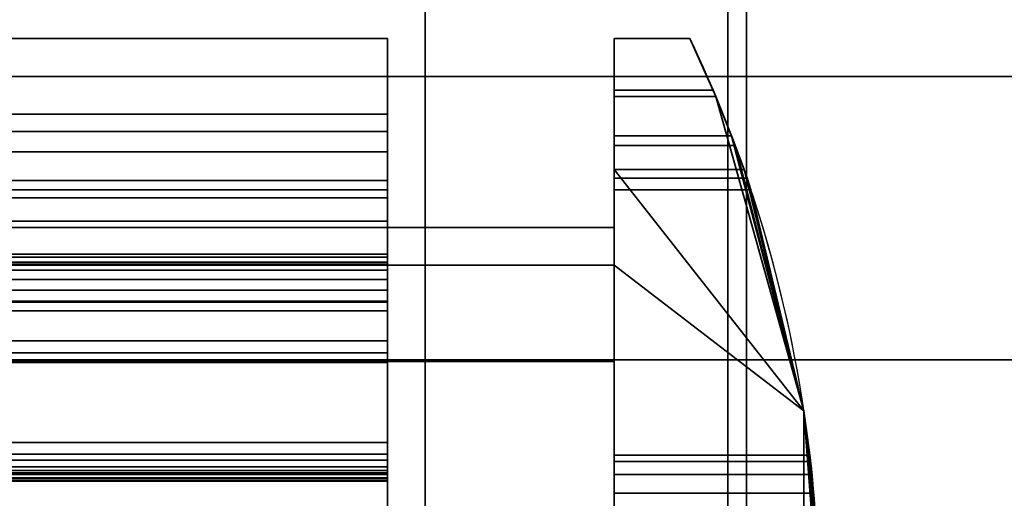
# Model space of a CAD drawing. Header units: millimetres. Extents: x -625 to 3725, y -115 to 86.
# Tile 123 of 256: x 403.64 to 416.66, y -19.58 to -13.25. Entities that reach past the tile are written whole.
import ezdxf

# ---------------------------------------------------------------- set-up
doc = ezdxf.new("R2010")
doc.units = ezdxf.units.MM
doc.layers.add('151', color=7, linetype='Continuous', true_color=0xffffff)

# ---------------------------------------------------------------- blocks, each defined once
blk = doc.blocks.new('UG_SURFACE_001')
at = {"layer": '151', "color": 252, "linetype": 'Continuous', "lineweight": 35}
for points in [[(625, -14, 2237), (625, 86, 2237), (-625, 86, 2237), (-625, -14, 2237)], [(-475, -14, 2087), (-475, 86, 2087), (475, 86, 2087), (475, -14, 2087)], [(625, -14, 2237), (-625, -14, 2237), (-475, -14, 2087), (475, -14, 2087)]]:
    blk.add_3dface(points, dxfattribs=at)
blk = doc.blocks.new('UG_SURFACE_026')
at = {"layer": '151', "color": 41, "linetype": 'Continuous', "lineweight": 35}
for points in [[(527.75, -32.75, 2137.75), (527.75, -17.75, 2137.75), (-527.75, -17.75, 2137.75), (-527.75, -32.75, 2137.75)], [(527.75, -17.75, 2137.75), (457.75, -17.75, 2067.75), (-457.75, -17.75, 2067.75), (-527.75, -17.75, 2137.75)], [(457.75, -17.75, 2067.75), (457.75, -32.75, 2067.75), (-457.75, -32.75, 2067.75), (-457.75, -17.75, 2067.75)]]:
    blk.add_3dface(points, dxfattribs=at)
blk = doc.blocks.new('UG_SURFACE_027')
at = {"layer": '151', "color": 14, "linetype": 'Continuous', "lineweight": 35}
for points in [[(532.75, -14, 2142.75), (527.75, -14, 2137.75), (-527.75, -14, 2137.75), (-532.75, -14, 2142.75)], [(532.75, -29.75, 2142.75), (532.75, -14, 2142.75), (-532.75, -14, 2142.75), (-532.75, -29.75, 2142.75)], [(-527.75, -14, 2137.75), (527.75, -14, 2137.75), (527.75, -32.75, 2137.75), (-527.75, -32.75, 2137.75)]]:
    blk.add_3dface(points, dxfattribs=at)
blk = doc.blocks.new('UG_SURFACE_028')
at = {"layer": '151', "color": 14, "linetype": 'Continuous', "lineweight": 35}
for points in [[(456.8, -17.75, 2066.8), (456.8, 11.25, 2066.8), (-456.8, 11.25, 2066.8), (-456.8, -17.75, 2066.8)], [(452.75, 8.5, 2062.75), (452.75, -29.75, 2062.75), (-452.75, -29.75, 2062.75), (-452.75, 8.5, 2062.75)], [(457.75, -32.75, 2067.75), (457.75, -17.75, 2067.75), (-457.75, -17.75, 2067.75), (-457.75, -32.75, 2067.75)], [(457.75, -17.75, 2067.75), (456.8, -17.75, 2066.8), (-456.8, -17.75, 2066.8), (-457.75, -17.75, 2067.75)]]:
    blk.add_3dface(points, dxfattribs=at)
blk = doc.blocks.new('UG_SURFACE_029')
at = {"layer": '151', "color": 7, "linetype": 'Continuous', "lineweight": 35}
for points in [[(-452.75, 8.25, 2062.75), (-452.75, -29.75, 2062.75), (452.75, -29.75, 2062.75), (452.75, 8.25, 2062.75)], [(452.5, 8.25, 2062.5), (452.5, -29.75, 2062.5), (-452.5, -29.75, 2062.5), (-452.5, 8.25, 2062.5)], [(533, -29.75, 2143), (533, -14, 2143), (-533, -14, 2143), (-533, -29.75, 2143)], [(532.75, -14, 2142.75), (-532.75, -14, 2142.75), (-533, -14, 2143), (533, -14, 2143)], [(-532.75, -29.75, 2142.75), (-532.75, -14, 2142.75), (532.75, -14, 2142.75), (532.75, -29.75, 2142.75)]]:
    blk.add_3dface(points, dxfattribs=at)
blk = doc.blocks.new('UG_SURFACE_038')
at = {"layer": '151', "color": 31, "linetype": 'Continuous', "lineweight": 35}
for points in [[(461.25, -17.75, 2071.25), (461.25, 67.25, 2071.25), (-461.25, 67.25, 2071.25), (-461.25, -17.75, 2071.25)], [(456.75, 13.25, 2066.75), (456.75, -17.75, 2066.75), (-456.75, -17.75, 2066.75), (-456.75, 13.25, 2066.75)], [(452.25, -27.75, 2062.25), (452.25, 13.25, 2062.25), (-452.25, 13.25, 2062.25), (-452.25, -27.75, 2062.25)], [(413.496, -29.295, 2023.496), (413.25, -27.75, 2023.25), (413.25, 3.25, 2023.25), (452.25, 13.25, 2062.25)], [(452.25, 13.25, 2062.25), (414.213, -30.681, 2024.213), (413.497, -29.303, 2023.497), (413.496, -29.295, 2023.496)], [(415.351, -31.703, 2025.351), (414.247, -30.745, 2024.246), (414.213, -30.681, 2024.213), (452.25, 13.25, 2062.25)], [(416.723, -32.36, 2026.723), (415.852, -32.138, 2025.852), (415.351, -31.703, 2025.351), (452.25, 13.25, 2062.25)], [(413.25, 3.25, 2023.25), (413.25, -27.75, 2023.25), (-413.25, -27.75, 2023.25), (-413.25, 3.25, 2023.25)], [(456.75, -17.75, 2066.75), (461.25, -17.75, 2071.25), (-461.25, -17.75, 2071.25), (-456.75, -17.75, 2066.75)]]:
    blk.add_3dface(points, dxfattribs=at)
blk = doc.blocks.new('UG_SURFACE_040')
at = {"layer": '151', "color": 7, "linetype": 'Continuous', "lineweight": 35}
for points in [[(-413.25, 2.75, 2023.25), (-413.25, -27.75, 2023.25), (413.25, -27.75, 2023.25), (413.25, 2.75, 2023.25)], [(413, 2.75, 2023), (413, -27.75, 2023), (-413, -27.75, 2023), (-413, 2.75, 2023)], [(413, -27.75, 2023), (413, 2.75, 2023), (413.25, 2.75, 2023.25), (413.25, -27.75, 2023.25)], [(452.5, -27.75, 2062.5), (452.5, -17.75, 2062.5), (-452.5, -17.75, 2062.5), (-452.5, -27.75, 2062.5)], [(452.5, -17.75, 2062.5), (452.25, -17.75, 2062.25), (-452.25, -17.75, 2062.25), (-452.5, -17.75, 2062.5)], [(-452.25, -27.75, 2062.25), (-452.25, -17.75, 2062.25), (452.25, -17.75, 2062.25), (452.25, -27.75, 2062.25)]]:
    blk.add_3dface(points, dxfattribs=at)
blk = doc.blocks.new('UG_SURFACE_042')
at = {"layer": '151', "color": 31, "linetype": 'Continuous', "lineweight": 35}
for points in [[(413.25, -27.75, -3), (413.25, 3.25, -3), (452.25, 13.25, -3), (452.25, -27.75, -3)], [(452.202, -28.05, 2062.202), (452.25, -27.75, 2062.25), (452.25, 13.25, 2062.25), (413.25, 3.25, 2023.25)], [(413.25, 3.25, -3), (413.25, -27.75, -3), (413.25, -27.75, 2023.25), (413.25, 3.25, 2023.25)], [(451.266, -30.721, 2061.266), (413.25, 3.25, 2023.25), (413.25, -27.75, 2023.25)], [(413.25, 3.25, 2023.25), (451.967, -29.372, 2061.967), (452.003, -29.303, 2062.003), (452.202, -28.05, 2062.202)], [(413.25, 3.25, 2023.25), (451.266, -30.721, 2061.266), (451.967, -29.372, 2061.967)]]:
    blk.add_3dface(points, dxfattribs=at)
blk = doc.blocks.new('UG_SURFACE_043')
at = {"layer": '151', "color": 7, "linetype": 'Continuous', "lineweight": 35}
for points in [[(413, 2.75, -3), (413, -27.75, -3), (413, -27.75, 2023), (413, 2.75, 2023)], [(413.25, -27.75, 2023.25), (413.25, 2.75, 2023.25), (413, 2.75, 2023), (413, -27.75, 2023)], [(413.25, -27.75, -3), (413, -27.75, -3), (413, 2.75, -3), (413.25, 2.75, -3)], [(413.25, 2.75, 2023.25), (413.25, -27.75, 2023.25), (413.25, -27.75, -3), (413.25, 2.75, -3)]]:
    blk.add_3dface(points, dxfattribs=at)
blk = doc.blocks.new('UG_SURFACE_048')
at = {"layer": '151', "color": 250, "linetype": 'Continuous', "lineweight": 35}
for points in [[(-408.5, -14.5, 3.5), (408.5, -14.5, 3.5), (408.5, -14.728, 2.352), (-408.5, -14.728, 2.352)], [(-408.5, -14.5, 23.5), (408.5, -14.5, 23.5), (408.5, -14.5, 3.5), (-408.5, -14.5, 3.5)], [(-408.5, -15.5, 23.5), (408.5, -15.5, 23.5), (408.5, -14.5, 23.5), (-408.5, -14.5, 23.5)], [(408.5, -14.5, 3.5), (408.5, -14.5, 23.5), (408.5, -15.5, 5.5), (408.5, -15.5, 3.5)], [(408.5, -15.5, 3.5), (408.5, -15.606, 2.856), (408.5, -14.728, 2.352), (408.5, -14.5, 3.5)], [(408.5, -14.5, 23.5), (408.5, -15.5, 23.5), (408.5, -15.5, 6.5)], [(408.5, -15.5, 6.5), (408.5, -15.5, 5.5), (408.5, -14.5, 23.5)], [(-408.5, -14.728, 2.352), (408.5, -14.728, 2.352), (408.5, -15.379, 1.379), (-408.5, -15.379, 1.379)], [(408.5, -15.606, 2.856), (408.5, -15.915, 2.281), (408.5, -15.379, 1.379), (408.5, -14.728, 2.352)], [(-408.5, -15.379, 1.379), (408.5, -15.379, 1.379), (408.5, -16.352, 0.728), (-408.5, -16.352, 0.728)], [(408.5, -16.352, 0.728), (408.5, -15.379, 1.379), (408.5, -15.915, 2.281), (408.5, -16.391, 1.835)], [(-408.5, -15.5, 5.5), (408.5, -15.5, 5.5), (408.5, -19.216, 5.5), (-408.5, -19.216, 5.5)], [(-408.5, -15.5, 3.5), (408.5, -15.5, 3.5), (408.5, -15.5, 5.5), (-408.5, -15.5, 5.5)], [(-408.5, -15.606, 2.856), (408.5, -15.606, 2.856), (408.5, -15.5, 3.5), (-408.5, -15.5, 3.5)], [(-408.5, -15.5, 6.5), (408.5, -15.5, 6.5), (408.5, -15.5, 23.5), (-408.5, -15.5, 23.5)], [(-408.5, -20.5, 6.5), (408.5, -20.5, 6.5), (408.5, -15.5, 6.5), (-408.5, -15.5, 6.5)], [(-408.5, -15.915, 2.281), (408.5, -15.915, 2.281), (408.5, -15.606, 2.856), (-408.5, -15.606, 2.856)], [(408.5, -15.5, 6.5), (408.5, -21, 5.5), (408.5, -19.216, 5.5)], [(408.5, -15.5, 6.5), (408.5, -22.784, 5.5), (408.5, -21, 5.5)], [(408.5, -22.784, 5.5), (408.5, -15.5, 6.5), (408.5, -20.5, 6.5)], [(408.5, -19.216, 5.5), (408.5, -15.5, 5.5), (408.5, -15.5, 6.5)], [(-408.5, -16.391, 1.835), (408.5, -16.391, 1.835), (408.5, -15.915, 2.281), (-408.5, -15.915, 2.281)], [(-408.5, -16.352, 0.728), (408.5, -16.352, 0.728), (408.5, -17.5, 0.5), (-408.5, -17.5, 0.5)], [(-408.5, -16.986, 1.567), (408.5, -16.986, 1.567), (408.5, -16.391, 1.835), (-408.5, -16.391, 1.835)], [(408.5, -16.391, 1.835), (408.5, -16.986, 1.567), (408.5, -16.352, 0.728)], [(408.5, -17.5, 0.5), (408.5, -16.352, 0.728), (408.5, -17.658, 1.5)], [(408.5, -17.658, 1.5), (408.5, -16.352, 0.728), (408.5, -16.986, 1.567)], [(-408.5, -16.458, 3.623), (408.5, -16.458, 3.623), (408.5, -16.486, 3.478), (-408.5, -16.486, 3.478)], [(-408.5, -16.486, 3.767), (408.5, -16.486, 3.767), (408.5, -16.458, 3.623), (-408.5, -16.458, 3.623)], [(-408.5, -16.486, 3.478), (408.5, -16.486, 3.478), (408.5, -16.566, 3.354), (-408.5, -16.566, 3.354)], [(-408.5, -16.566, 3.891), (408.5, -16.566, 3.891), (408.5, -16.486, 3.767), (-408.5, -16.486, 3.767)], [(408.5, -16.687, 3.269), (408.5, -16.566, 3.354), (408.5, -16.486, 3.478), (408.5, -16.458, 3.623)], [(408.5, -16.458, 3.623), (408.5, -16.486, 3.767), (408.5, -16.687, 3.269)], [(408.5, -16.486, 3.767), (408.5, -16.83, 3.235), (408.5, -16.687, 3.269)], [(408.5, -16.486, 3.767), (408.5, -17.103, 3.332), (408.5, -16.976, 3.257), (408.5, -16.83, 3.235)], [(408.5, -16.486, 3.767), (408.5, -16.566, 3.891), (408.5, -17.103, 3.332)], [(-408.5, -16.566, 3.354), (408.5, -16.566, 3.354), (408.5, -16.687, 3.269), (-408.5, -16.687, 3.269)], [(-408.5, -17.785, 4.87), (408.5, -17.785, 4.87), (408.5, -16.566, 3.891), (-408.5, -16.566, 3.891)], [(408.5, -16.566, 3.891), (408.5, -17.785, 4.87), (408.5, -18.843, 4.791), (408.5, -17.103, 3.332)], [(-408.5, -16.687, 3.269), (408.5, -16.687, 3.269), (408.5, -16.83, 3.235), (-408.5, -16.83, 3.235)], [(-408.5, -16.83, 3.235), (408.5, -16.83, 3.235), (408.5, -16.976, 3.257), (-408.5, -16.976, 3.257)], [(-408.5, -16.976, 3.257), (408.5, -16.976, 3.257), (408.5, -17.103, 3.332), (-408.5, -17.103, 3.332)], [(-408.5, -19.001, 3.033), (408.5, -19.001, 3.033), (408.5, -16.986, 1.567), (-408.5, -16.986, 1.567)], [(408.5, -19.27, 2.674), (408.5, -17.658, 1.5), (408.5, -16.986, 1.567), (408.5, -19.001, 3.033)], [(-408.5, -17.103, 3.332), (408.5, -17.103, 3.332), (408.5, -18.843, 4.791), (-408.5, -18.843, 4.791)], [(-408.5, -17.5, 0.5), (408.5, -17.5, 0.5), (408.5, -24.5, 0.5), (-408.5, -24.5, 0.5)], [(408.5, -17.658, 1.5), (408.5, -24.342, 1.5), (408.5, -24.5, 0.5), (408.5, -17.5, 0.5)], [(-408.5, -17.658, 1.5), (408.5, -17.658, 1.5), (408.5, -19.27, 2.674), (-408.5, -19.27, 2.674)], [(-408.5, -24.342, 1.5), (408.5, -24.342, 1.5), (408.5, -17.658, 1.5), (-408.5, -17.658, 1.5)], [(-408.5, -19.216, 5.5), (408.5, -19.216, 5.5), (408.5, -17.785, 4.87), (-408.5, -17.785, 4.87)], [(408.5, -17.785, 4.87), (408.5, -19.216, 5.5), (408.5, -21, 5.5), (408.5, -18.843, 4.791)], [(-408.5, -18.843, 4.791), (408.5, -18.843, 4.791), (408.5, -21, 5.5), (-408.5, -21, 5.5)], [(-408.5, -19.079, 3.07), (408.5, -19.079, 3.07), (408.5, -19.001, 3.033), (-408.5, -19.001, 3.033)], [(408.5, -19.355, 2.821), (408.5, -19.001, 3.033), (408.5, -19.079, 3.07)], [(408.5, -19.355, 2.821), (408.5, -19.327, 2.739), (408.5, -19.27, 2.674), (408.5, -19.001, 3.033)], [(-408.5, -19.166, 3.074), (408.5, -19.166, 3.074), (408.5, -19.079, 3.07), (-408.5, -19.079, 3.07)], [(408.5, -19.079, 3.07), (408.5, -19.166, 3.074), (408.5, -19.248, 3.044), (408.5, -19.355, 2.821)], [(-408.5, -19.248, 3.044), (408.5, -19.248, 3.044), (408.5, -19.166, 3.074), (-408.5, -19.166, 3.074)], [(-408.5, -19.313, 2.986), (408.5, -19.313, 2.986), (408.5, -19.248, 3.044), (-408.5, -19.248, 3.044)], [(-408.5, -19.27, 2.674), (408.5, -19.27, 2.674), (408.5, -19.327, 2.739), (-408.5, -19.327, 2.739)], [(408.5, -19.248, 3.044), (408.5, -19.313, 2.986), (408.5, -19.35, 2.908), (408.5, -19.355, 2.821)], [(-408.5, -19.35, 2.908), (408.5, -19.35, 2.908), (408.5, -19.313, 2.986), (-408.5, -19.313, 2.986)], [(-408.5, -19.327, 2.739), (408.5, -19.327, 2.739), (408.5, -19.355, 2.821), (-408.5, -19.355, 2.821)], [(-408.5, -19.355, 2.821), (408.5, -19.355, 2.821), (408.5, -19.35, 2.908), (-408.5, -19.35, 2.908)]]:
    blk.add_3dface(points, dxfattribs=at)
blk = doc.blocks.new('UG_SURFACE_049')
at = {"layer": '151', "color": 252, "linetype": 'Continuous', "lineweight": 35}
for points in [[(-408.5, -13.5, 0.5), (408.5, -13.5, 0.5), (408.5, -14.5, 0.5), (-408.5, -14.5, 0.5)], [(-408.5, -13.5, 26.5), (408.5, -13.5, 26.5), (408.5, -13.5, 0.5), (-408.5, -13.5, 0.5)], [(-408.5, -14.5, 26.5), (408.5, -14.5, 26.5), (408.5, -13.5, 26.5), (-408.5, -13.5, 26.5)], [(-408.5, -13.5, 29.5), (408.5, -13.5, 29.5), (408.5, -14.5, 29.5), (-408.5, -14.5, 29.5)], [(-408.5, -13.5, 30.5), (408.5, -13.5, 30.5), (408.5, -13.5, 29.5), (-408.5, -13.5, 29.5)], [(-408.5, -17.75, 30.5), (408.5, -17.75, 30.5), (408.5, -13.5, 30.5), (-408.5, -13.5, 30.5)], [(408.5, -13.5, 30.5), (408.5, -16.5, 29.5), (408.5, -14.5, 29.5)], [(408.5, -16, 25), (408.5, -14.5, 24), (408.5, -13.5, 26.5), (408.5, -14.5, 26.5)], [(408.5, -14.5, 29.5), (408.5, -13.5, 29.5), (408.5, -13.5, 30.5)], [(408.5, -13.5, 30.5), (408.5, -17.75, 30.5), (408.5, -17.75, 29.5), (408.5, -16.5, 29.5)], [(408.5, -14.5, 24), (408.5, -14.5, 0.5), (408.5, -13.5, 0.5), (408.5, -13.5, 26.5)], [(-408.5, -14.5, 24), (408.5, -14.5, 24), (408.5, -17.772, 24), (-408.5, -17.772, 24)], [(-408.5, -14.5, 0.5), (408.5, -14.5, 0.5), (408.5, -14.5, 24), (-408.5, -14.5, 24)], [(-408.5, -15, 28), (408.5, -15, 28), (408.5, -14.5, 26.5), (-408.5, -14.5, 26.5)], [(-408.5, -14.5, 29.5), (408.5, -14.5, 29.5), (408.5, -15, 28), (-408.5, -15, 28)], [(408.5, -16, 27), (408.5, -16, 25), (408.5, -14.5, 26.5), (408.5, -15, 28)], [(408.5, -16.5, 29.5), (408.5, -16.5, 28), (408.5, -16, 27), (408.5, -14.5, 29.5)], [(408.5, -15, 28), (408.5, -14.5, 29.5), (408.5, -16, 27)], [(408.5, -16, 25), (408.5, -17.772, 25), (408.5, -17.772, 24), (408.5, -14.5, 24)], [(-408.5, -16, 27), (408.5, -16, 27), (408.5, -26, 27), (-408.5, -26, 27)], [(-408.5, -16, 25), (408.5, -16, 25), (408.5, -16, 27), (-408.5, -16, 27)], [(-408.5, -17.772, 25), (408.5, -17.772, 25), (408.5, -16, 25), (-408.5, -16, 25)], [(408.5, -26, 27), (408.5, -16, 27), (408.5, -16.5, 28), (408.5, -25.5, 28)], [(-408.5, -16.5, 29.5), (408.5, -16.5, 29.5), (408.5, -17.75, 29.5), (-408.5, -17.75, 29.5)], [(-408.5, -16.5, 28), (408.5, -16.5, 28), (408.5, -16.5, 29.5), (-408.5, -16.5, 29.5)], [(-408.5, -25.5, 28), (408.5, -25.5, 28), (408.5, -16.5, 28), (-408.5, -16.5, 28)], [(-408.5, -17.75, 29.5), (408.5, -17.75, 29.5), (408.5, -17.75, 30.5), (-408.5, -17.75, 30.5)], [(-408.5, -17.772, 24), (408.5, -17.772, 24), (408.5, -17.772, 25), (-408.5, -17.772, 25)]]:
    blk.add_3dface(points, dxfattribs=at)
blk = doc.blocks.new('UG_SURFACE_050')
at = {"layer": '151', "color": 254, "linetype": 'Continuous', "lineweight": 35}
for points in [[(412.843, -14.265, 15.848), (411.5, -14.265, 15.848), (411.5, -13.5, 16), (412.5, -13.5, 16)], [(412.5, -13.5, 27), (411.5, -13.5, 27), (411.5, -14.184, 27.121), (412.809, -14.184, 27.121)], [(412.5, -13.5, 27), (412.5, -13.5, 16), (411.5, -13.5, 16), (411.5, -13.5, 27)], [(411.5, -13.5, 27), (411.5, -16.5, 24), (411.5, -16, 25)], [(411.5, -14.184, 27.121), (411.5, -13.5, 27), (411.5, -16, 25)], [(411.5, -16.5, 24), (411.5, -13.5, 27), (411.5, -13.5, 16), (411.5, -14.265, 15.848)], [(412.809, -14.184, 27.121), (412.843, -14.265, 15.848), (412.5, -13.5, 16)], [(412.5, -13.5, 16), (412.5, -13.5, 27), (412.809, -14.184, 27.121)], [(412.809, -14.184, 27.121), (411.5, -14.184, 27.121), (411.5, -14.786, 27.468), (413.052, -14.786, 27.468)], [(411.5, -14.786, 27.468), (411.5, -14.184, 27.121), (411.5, -16, 25)], [(412.809, -14.184, 27.121), (413.052, -14.786, 27.468), (412.843, -14.265, 15.848)], [(413.101, -14.914, 15.414), (411.5, -14.914, 15.414), (411.5, -14.265, 15.848), (412.843, -14.265, 15.848)], [(411.5, -16.5, 24), (411.5, -14.265, 15.848), (411.5, -14.914, 15.414)], [(414.008, -18.425, 28), (412.843, -14.265, 15.848), (413.052, -14.786, 27.468)], [(414.008, -18.425, 28), (413.101, -14.914, 15.414), (412.843, -14.265, 15.848)], [(413.052, -14.786, 27.468), (411.5, -14.786, 27.468), (411.5, -15.232, 28), (413.216, -15.232, 28)], [(411.5, -16, 25), (411.5, -16, 27), (411.5, -15.232, 28), (411.5, -14.786, 27.468)], [(413.052, -14.786, 27.468), (413.216, -15.232, 28), (414.008, -18.425, 28)], [(413.256, -15.348, 14.765), (411.5, -15.348, 14.765), (411.5, -14.914, 15.414), (413.101, -14.914, 15.414)], [(411.5, -14.914, 15.414), (411.5, -15.348, 14.765), (411.5, -16.5, 14), (411.5, -16.5, 24)], [(413.256, -15.348, 14.765), (413.101, -14.914, 15.414), (414.008, -18.425, 28)], [(411.5, -15.232, 28), (411.5, -26.768, 28), (414.008, -23.575, 28), (414.008, -18.425, 28)], [(414.008, -18.425, 28), (413.216, -15.232, 28), (411.5, -15.232, 28)], [(411.5, -26.768, 28), (411.5, -15.232, 28), (411.5, -16, 27), (411.5, -26, 27)], [(413.308, -15.5, 14), (411.5, -15.5, 14), (411.5, -15.348, 14.765), (413.256, -15.348, 14.765)], [(411.5, -15.348, 14.765), (411.5, -15.5, 14), (411.5, -16.5, 14)], [(414.008, -18.425, 28), (414.008, -18.425, 14), (413.256, -15.348, 14.765)], [(414.008, -18.425, 14), (413.308, -15.5, 14), (413.256, -15.348, 14.765)], [(411.5, -16.5, 14), (411.5, -15.5, 14), (413.308, -15.5, 14), (414.008, -18.425, 14)], [(393.5, -16, 25), (411.5, -16, 25), (411.5, -17.772, 25), (393.5, -17.772, 25)], [(393.5, -16, 27), (411.5, -16, 27), (411.5, -16, 25), (393.5, -16, 25)], [(393.5, -26, 27), (411.5, -26, 27), (411.5, -16, 27), (393.5, -16, 27)], [(411.5, -16.5, 24), (411.5, -17.772, 24), (411.5, -17.772, 25), (411.5, -16, 25)], [(411.5, -25.5, 14), (393.5, -25.5, 14), (393.5, -16.5, 14), (411.5, -16.5, 14)], [(393.5, -16.5, 24), (411.5, -16.5, 24), (411.5, -16.5, 14), (393.5, -16.5, 14)], [(393.5, -17.772, 24), (411.5, -17.772, 24), (411.5, -16.5, 24), (393.5, -16.5, 24)], [(411.5, -16.5, 14), (414.008, -18.425, 14), (414.008, -23.575, 14), (411.5, -25.5, 14)], [(393.5, -17.772, 25), (411.5, -17.772, 25), (411.5, -17.772, 24), (393.5, -17.772, 24)], [(414.008, -18.425, 28), (414.096, -19.098, 22.118), (414.086, -19.011, 21.291)], [(414.2, -21, 23.5), (414.008, -18.425, 28), (414.008, -23.575, 28)], [(414.2, -21, 23.5), (414.181, -20.187, 23.327), (414.008, -18.425, 28)], [(414.181, -20.187, 23.327), (414.136, -19.514, 22.838), (414.008, -18.425, 28)], [(414.136, -19.514, 22.838), (414.096, -19.098, 22.118), (414.008, -18.425, 28)], [(414.008, -18.425, 14), (414.16, -19.824, 19.882), (414.195, -20.584, 19.544)], [(414.195, -20.584, 19.544), (414.195, -21.416, 19.544), (414.008, -23.575, 14), (414.008, -18.425, 14)], [(414.008, -18.425, 14), (414.086, -19.011, 21.291), (414.114, -19.268, 20.5)], [(414.114, -19.268, 20.5), (414.16, -19.824, 19.882), (414.008, -18.425, 14)], [(414.086, -19.011, 21.291), (414.008, -18.425, 14), (414.008, -18.425, 28)], [(411.5, -19.268, 20.5), (411.5, -19.011, 21.291), (411.5, -19.098, 22.118), (411.5, -21, 21.5)], [(414.096, -19.098, 22.118), (411.5, -19.098, 22.118), (411.5, -19.011, 21.291), (414.086, -19.011, 21.291)], [(414.086, -19.011, 21.291), (411.5, -19.011, 21.291), (411.5, -19.268, 20.5), (414.114, -19.268, 20.5)], [(411.5, -19.098, 22.118), (411.5, -19.514, 22.838), (411.5, -20.187, 23.327), (411.5, -21, 21.5)], [(414.136, -19.514, 22.838), (411.5, -19.514, 22.838), (411.5, -19.098, 22.118), (414.096, -19.098, 22.118)], [(411.5, -20.584, 19.544), (411.5, -19.824, 19.882), (411.5, -19.268, 20.5), (411.5, -21, 21.5)], [(414.114, -19.268, 20.5), (411.5, -19.268, 20.5), (411.5, -19.824, 19.882), (414.16, -19.824, 19.882)], [(414.181, -20.187, 23.327), (411.5, -20.187, 23.327), (411.5, -19.514, 22.838), (414.136, -19.514, 22.838)]]:
    blk.add_3dface(points, dxfattribs=at)
blk = doc.blocks.new('UG_SURFACE_051')
at = {"layer": '151', "color": 32, "linetype": 'Continuous', "lineweight": 35}
for points in [[(-409, -34, 2017), (409, -34, 2017), (409, 0, 2017), (-409, 0, 2017)], [(409, 0, 2017), (409, -34, 2017), (409, -34), (409, -29, 30.5)], [(409, -29, 30.5), (409, -13, 30.5), (409, 0, 2017)], [(-409, -29, 30.5), (-409, -13, 30.5), (409, -13, 30.5), (409, -29, 30.5)]]:
    blk.add_3dface(points, dxfattribs=at)

msp = doc.modelspace()

# ---------------------------------------------------------------- linework, layer by layer
at = {"layer": '151', "color": 251, "linetype": 'Continuous', "lineweight": -3, "true_color": 0x636466}
for p, q in [((413.25, 3.25, 2023.25), (413.25, -27.75, 2023.25)), ((413.25, 3.25, 2023.25), (413.25, -27.75, 2023.25)), ((413.25, 3.25, -3), (413.25, -27.75, -3)), ((413, 2.75, 2023), (413, -27.75, 2023)), ((413, 2.75, 2023), (413, -27.75, 2023)), ((413, 2.75, -3), (413, -27.75, -3)), ((413, 2.75, 2023), (413, -27.75, 2023)), ((413.25, 2.75, 2023.25), (413.25, -27.75, 2023.25)), ((413.25, 2.75, 2023.25), (413.25, -27.75, 2023.25)), ((413.25, 2.75, -3), (413.25, -27.75, -3)), ((409, 0, 2017), (409, -34, 2017)), ((409, -29, 30.5), (409, -13, 30.5)), ((408.5, -13.5, 0.5), (-408.5, -13.5, 0.5)), ((408.5, -13.5, 26.5), (-408.5, -13.5, 26.5)), ((408.5, -13.5, 29.5), (-408.5, -13.5, 29.5)), ((408.5, -13.5, 30.5), (-408.5, -13.5, 30.5)), ((408.5, -14.5, 29.5), (408.5, -13.5, 29.5)), ((408.5, -13.5, 26.5), (408.5, -14.5, 26.5)), ((408.5, -13.5, 0.5), (408.5, -13.5, 26.5)), ((408.5, -14.5, 0.5), (408.5, -13.5, 0.5)), ((408.5, -13.5, 30.5), (408.5, -17.75, 30.5)), ((408.5, -13.5, 29.5), (408.5, -13.5, 30.5)), ((411.5, -13.5, 16), (411.5, -13.5, 27)), ((412.5, -13.5, 16), (411.5, -13.5, 16)), ((412.5, -13.5, 27), (411.5, -13.5, 27)), ((412.5, -13.5, 27), (412.5, -13.5, 16)), ((625, -14, 2237), (-625, -14, 2237)), ((533, -14, 2143), (-533, -14, 2143)), ((532.75, -14, 2142.75), (-532.75, -14, 2142.75)), ((532.75, -14, 2142.75), (-532.75, -14, 2142.75)), ((527.75, -14, 2137.75), (-527.75, -14, 2137.75)), ((-475, -14, 2087), (475, -14, 2087)), ((408.5, -14.5, 23.5), (-408.5, -14.5, 23.5)), ((408.5, -14.5, 26.5), (-408.5, -14.5, 26.5)), ((408.5, -14.5, 29.5), (-408.5, -14.5, 29.5)), ((408.5, -14.5, 24), (-408.5, -14.5, 24)), ((408.5, -14.5, 3.5), (-408.5, -14.5, 3.5)), ((408.5, -14.5, 0.5), (-408.5, -14.5, 0.5)), ((408.5, -14.5, 23.5), (408.5, -15.5, 23.5)), ((408.5, -17.772, 24), (408.5, -14.5, 24)), ((408.5, -15, 28), (408.5, -14.5, 29.5)), ((408.5, -14.5, 26.5), (408.5, -15, 28)), ((408.5, -14.5, 3.5), (408.5, -14.5, 23.5)), ((408.5, -14.5, 24), (408.5, -14.5, 0.5)), ((408.5, -15, 28), (-408.5, -15, 28)), ((413.216, -15.232, 28), (411.5, -15.232, 28)), ((411.5, -15.232, 28), (411.5, -26.768, 28)), ((408.5, -15.5, 23.5), (-408.5, -15.5, 23.5)), ((408.5, -15.5, 6.5), (-408.5, -15.5, 6.5)), ((408.5, -15.5, 5.5), (-408.5, -15.5, 5.5)), ((408.5, -15.5, 3.5), (-408.5, -15.5, 3.5)), ((408.5, -19.216, 5.5), (408.5, -15.5, 5.5)), ((408.5, -15.5, 6.5), (408.5, -20.5, 6.5)), ((408.5, -15.5, 23.5), (408.5, -15.5, 6.5)), ((408.5, -15.5, 5.5), (408.5, -15.5, 3.5)), ((413.308, -15.5, 14), (411.5, -15.5, 14)), ((411.5, -16.5, 14), (411.5, -15.5, 14)), ((408.5, -16, 27), (-408.5, -16, 27)), ((408.5, -16, 25), (-408.5, -16, 25)), ((411.5, -16, 25), (393.5, -16, 25)), ((411.5, -16, 27), (393.5, -16, 27)), ((408.5, -16, 27), (408.5, -16, 25)), ((408.5, -26, 27), (408.5, -16, 27)), ((408.5, -16, 25), (408.5, -17.772, 25)), ((411.5, -16, 27), (411.5, -26, 27)), ((411.5, -16, 25), (411.5, -16, 27)), ((411.5, -17.772, 25), (411.5, -16, 25)), ((408.5, -16.5, 29.5), (-408.5, -16.5, 29.5)), ((408.5, -16.5, 28), (-408.5, -16.5, 28)), ((411.5, -16.5, 24), (393.5, -16.5, 24)), ((411.5, -16.5, 14), (393.5, -16.5, 14)), ((408.5, -16.5, 28), (408.5, -25.5, 28)), ((408.5, -16.5, 29.5), (408.5, -16.5, 28)), ((408.5, -17.75, 29.5), (408.5, -16.5, 29.5)), ((411.5, -16.5, 24), (411.5, -17.772, 24)), ((411.5, -16.5, 14), (411.5, -16.5, 24)), ((408.5, -16.566, 3.891), (-408.5, -16.566, 3.891)), ((408.5, -16.986, 1.567), (-408.5, -16.986, 1.567)), ((408.5, -16.986, 1.567), (408.5, -19.001, 3.033)), ((408.5, -17.103, 3.332), (-408.5, -17.103, 3.332)), ((408.5, -17.5, 0.5), (-408.5, -17.5, 0.5)), ((408.5, -24.5, 0.5), (408.5, -17.5, 0.5)), ((408.5, -17.658, 1.5), (-408.5, -17.658, 1.5)), ((408.5, -19.27, 2.674), (408.5, -17.658, 1.5)), ((408.5, -17.658, 1.5), (408.5, -24.342, 1.5)), ((527.75, -17.75, 2137.75), (-527.75, -17.75, 2137.75)), ((461.25, -17.75, 2071.25), (-461.25, -17.75, 2071.25)), ((457.75, -17.75, 2067.75), (-457.75, -17.75, 2067.75)), ((457.75, -17.75, 2067.75), (-457.75, -17.75, 2067.75)), ((456.8, -17.75, 2066.8), (-456.8, -17.75, 2066.8)), ((456.75, -17.75, 2066.75), (-456.75, -17.75, 2066.75)), ((452.5, -17.75, 2062.5), (-452.5, -17.75, 2062.5)), ((452.25, -17.75, 2062.25), (-452.25, -17.75, 2062.25)), ((408.5, -17.75, 30.5), (-408.5, -17.75, 30.5)), ((408.5, -17.75, 29.5), (-408.5, -17.75, 29.5)), ((408.5, -17.772, 25), (-408.5, -17.772, 25)), ((408.5, -17.772, 24), (-408.5, -17.772, 24)), ((411.5, -17.772, 25), (393.5, -17.772, 25)), ((411.5, -17.772, 24), (393.5, -17.772, 24)), ((408.5, -17.75, 30.5), (408.5, -17.75, 29.5)), ((408.5, -17.772, 25), (408.5, -17.772, 24)), ((411.5, -17.772, 24), (411.5, -17.772, 25)), ((408.5, -19.001, 3.033), (-408.5, -19.001, 3.033)), ((408.5, -19.001, 3.033), (-408.5, -19.001, 3.033)), ((408.5, -19.216, 5.5), (-408.5, -19.216, 5.5)), ((408.5, -19.27, 2.674), (-408.5, -19.27, 2.674))]:
    msp.add_line(p, q, dxfattribs=at)
at = {"layer": '151', "color": 251, "linetype": 'Continuous', "lineweight": -3, "true_color": 0x636466, "extrusion": (1, 0, 0)}
msp.add_circle((-21, 21.5, 411.5), 2, dxfattribs=at)
at = {"layer": '151', "color": 251, "linetype": 'Continuous', "lineweight": -3, "true_color": 0x636466, "extrusion": (-1, 0, 0)}
for centre, radius, start, end in [((13.5, 29, -411.5), 2, 270, 330), ((13.5, 14, -411.5), 2, 0, 90), ((17.5, 3.5, -408.5), 2, 180, 255.1204), ((21.76, -0.452, -408.5), 6, 97.2769, 140.9076)]:
    msp.add_arc(centre, radius, start, end, dxfattribs=at)
at = {"layer": '151', "color": 251, "linetype": 'Continuous', "lineweight": -3, "true_color": 0x636466, "extrusion": (1, 0, 0)}
for centre, radius, start, end in [((-17.5, 3.5, 408.5), 3, 270, 0), ((-16.846, 3.623, 408.5), 0.388, 228.5685, 43.7698), ((-20.899, -0.259, 408.5), 6, 43.7698, 73.7131), ((-19.133, 2.852, 408.5), 0.225, 53.9491, 232.3529)]:
    msp.add_arc(centre, radius, start, end, dxfattribs=at)
at = {"layer": '151', "color": 251, "linetype": 'Continuous', "lineweight": -3, "true_color": 0x636466}
for centre, start, end in [((396.806, -21, 28), 340.6339, 19.3661), ((396.806, -21, 14), 341.5668, 18.4332)]:
    msp.add_arc(centre, 17.394, start, end, dxfattribs=at)
for points, knots in [([(413.308, -15.5, 14), (413.308, -15.5, 14.551), (413.231, -15.261, 15.084), (412.946, -14.503, 15.808), (412.737, -13.996, 16), (412.5, -13.5, 16)], [0, 0, 0, 0, 0.5, 0.5, 1, 1, 1, 1]), ([(414.2, -21, 23.5), (414.2, -21.529, 23.5), (414.172, -22.046, 23.283), (414.112, -22.783, 22.545), (414.085, -23, 22.023), (414.085, -23, 20.979), (414.112, -22.788, 20.46), (414.173, -22.042, 19.713), (414.2, -21.523, 19.5), (414.2, -20.478, 19.5), (414.173, -19.956, 19.716), (414.112, -19.218, 20.453), (414.085, -19, 20.969), (414.085, -19, 22.027), (414.112, -19.216, 22.544), (414.172, -19.953, 23.282), (414.2, -20.471, 23.5), (414.2, -21, 23.5)], [0, 0, 0, 0, 0.125, 0.125, 0.25, 0.25, 0.375, 0.375, 0.5, 0.5, 0.625, 0.625, 0.75, 0.75, 0.875, 0.875, 1, 1, 1, 1])]:
    msp.add_open_spline(points, degree=3, knots=knots, dxfattribs=at)
msp.add_open_spline([(412.5, -13.5, 27), (412.822, -14.174, 27), (413.086, -14.864, 27.362), (413.216, -15.232, 28)], degree=3, dxfattribs=at)

# ---------------------------------------------------------------- block references
for name in ['UG_SURFACE_001', 'UG_SURFACE_051', 'UG_SURFACE_038', 'UG_SURFACE_042', 'UG_SURFACE_028', 'UG_SURFACE_029', 'UG_SURFACE_040', 'UG_SURFACE_043', 'UG_SURFACE_049', 'UG_SURFACE_050', 'UG_SURFACE_027', 'UG_SURFACE_048', 'UG_SURFACE_026']:
    msp.add_blockref(name, (0, 0), dxfattribs=at)

doc.saveas('drawing.dxf')
